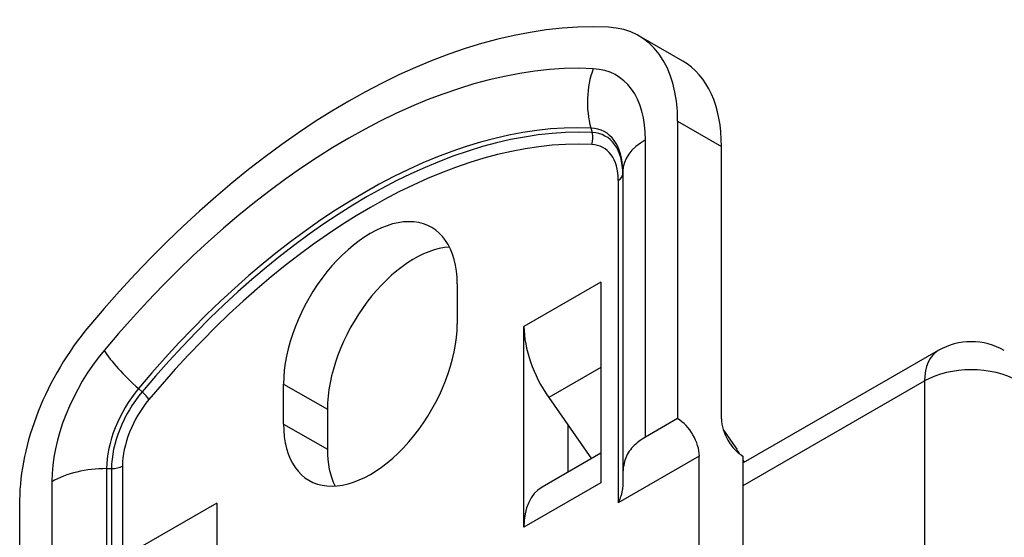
# Model space of a CAD drawing. Header units: inches. Extents: x 45 to 53.6, y 15.4 to 27.
# Tile 24 of 25: x 48.033 to 49.283, y 26.393 to 27.05. Entities that reach past the tile are written whole.
import ezdxf

# ---------------------------------------------------------------- set-up
doc = ezdxf.new("R2010")
doc.units = ezdxf.units.IN
doc.header["$MEASUREMENT"] = 0
doc.layers.add('Visible Edges(ANSI)', color=7, linetype='Continuous', lineweight=25)
doc.layers.add('Visible Tangent Edges(ANSI)', color=7, linetype='Continuous', lineweight=25)

msp = doc.modelspace()

# ---------------------------------------------------------------- linework, layer by layer
at = {"layer": 'Visible Edges(ANSI)'}
for p, q in [((48.8751, 26.9974), (48.8194, 27.0294)), ((48.8685, 26.921), (48.8685, 26.5436)), ((48.9242, 26.5434), (48.9242, 26.889)), ((48.7989, 26.8575), (48.7989, 26.4697)), ((48.5888, 26.7146), (48.5888, 26.6639)), ((48.7711, 26.7169), (48.7711, 26.4623)), ((48.7711, 26.7169), (48.7711, 26.7169)), ((48.7711, 26.7169), (48.7711, 26.7169)), ((48.6734, 26.406), (48.6734, 26.6607)), ((48.6734, 26.6607), (48.6735, 26.6607)), ((48.6735, 26.6606), (48.6734, 26.6607)), ((49.1994, 26.63), (48.9518, 26.4874)), ((48.3682, 26.5368), (48.3682, 26.5875)), ((48.7049, 26.5704), (48.7591, 26.4927)), ((48.4239, 26.5555), (48.4239, 26.5048)), ((48.7291, 26.5357), (48.7291, 26.4754)), ((48.8685, 26.5436), (48.8278, 26.5201)), ((48.9267, 26.5288), (48.9435, 26.5047)), ((48.7711, 26.4996), (48.6964, 26.4566)), ((48.8961, 26.141), (48.8961, 26.4959)), ((48.9518, 26.109), (48.9518, 26.4957)), ((48.7711, 26.4623), (48.7711, 26.4622)), ((48.7989, 26.4697), (48.7989, 26.4613)), ((48.0334, 26.0627), (48.0334, 26.4401)), ((48.2836, 26.4362), (48.2837, 26.4362)), ((48.2837, 26.4361), (48.2836, 26.4362)), ((48.2837, 26.4362), (48.2837, 26.1816)), ((48.6735, 26.406), (48.6734, 26.406))]:
    msp.add_line(p, q, dxfattribs=at)
at = {"layer": 'Visible Edges(ANSI)', "flags": 128}
for points in [[(48.8278, 26.5201), (48.8256, 26.5188), (48.8234, 26.5174), (48.8212, 26.516), (48.8192, 26.5145), (48.8172, 26.5129), (48.8153, 26.5113), (48.8134, 26.5096), (48.8117, 26.5078), (48.8101, 26.506), (48.8086, 26.5042), (48.8072, 26.5022), (48.8059, 26.5003), (48.8047, 26.4982), (48.8037, 26.4961), (48.8027, 26.494), (48.8019, 26.4918), (48.8012, 26.4894), (48.8006, 26.4869), (48.8001, 26.4842), (48.7996, 26.4814), (48.7993, 26.4785), (48.7991, 26.4756), (48.799, 26.4727), (48.7989, 26.4697)], [(48.7989, 26.4613), (48.7989, 26.4602), (48.7989, 26.4592), (48.7988, 26.4582), (48.7988, 26.4571), (48.7987, 26.456), (48.7985, 26.455), (48.7984, 26.4539), (48.7982, 26.4528), (48.798, 26.4518), (48.7978, 26.4507), (48.7976, 26.4496), (48.7973, 26.4486), (48.7971, 26.4475), (48.7968, 26.4465), (48.7965, 26.4454), (48.7962, 26.4444), (48.7958, 26.4434), (48.7955, 26.4423), (48.7951, 26.4413), (48.7948, 26.4404), (48.7944, 26.4394), (48.794, 26.4384), (48.7936, 26.4375), (48.7932, 26.4366)]]:
    msp.add_lwpolyline(points, dxfattribs=at)
at = {"layer": 'Visible Edges(ANSI)'}
msp.add_arc((49.2413, 26.5572), 0.084, 60.064, 119.936, dxfattribs=at)
for centre, major_axis, start_param, end_param in [((48.451, 26.1421), (0.491, 0.8527), 0.289638, 1.277291), ((48.7017, 26.8249), (0.1178, 0.2045), 5.495853, 6.572823), ((48.7573, 26.7929), (0.1178, 0.2045), 5.495853, 6.283185), ((48.4785, 26.6511), (0.0778, 0.1352), 5.495853, 8.637446), ((48.5342, 26.619), (0.0778, 0.1352), 0.36422, 2.354261), ((48.8488, 26.6721), (-0.0549, 0.0953), 0.787332, 0.829975), ((48.2002, 26.5362), (0.1178, 0.2045), 1.277291, 2.354261), ((48.4785, 26.6004), (-0.0778, -0.1352), 5.495853, 8.637446), ((48.7513, 26.6159), (0.0549, -0.0953), 3.928925, 4.860678), ((48.8685, 26.5117), (-0.0195, 0.0338), 3.928925, 5.499721), ((48.9518, 26.5276), (-0.0195, 0.0338), 0.787332, 2.358128), ((48.5342, 26.5683), (-0.0778, -0.1352), 5.495853, 5.918966), ((48.9102, 26.4721), (0.0394, -0.0685), 1.624295, 1.719086), ((48.9102, 26.4721), (0.0394, -0.0685), 1.475895, 1.517487), ((48.8488, 26.4174), (0.0549, -0.0953), 3.886281, 3.928925), ((48.7513, 26.3613), (-0.0549, 0.0953), 0, 0.787332), ((48.3614, 26.3914), (-0.0549, 0.0953), 0.787332, 0.829975)]:
    msp.add_ellipse(centre, major_axis=major_axis, ratio=0.578093, start_param=start_param, end_param=end_param, dxfattribs=at)
at = {"layer": 'Visible Tangent Edges(ANSI)'}
for p, q in [((48.7585, 26.9125), (48.7601, 26.9066)), ((48.8685, 26.921), (48.9242, 26.889)), ((48.8278, 26.5201), (48.8278, 26.8975)), ((48.7932, 26.8459), (48.7932, 26.4366)), ((48.7711, 26.7169), (48.6735, 26.6607)), ((48.7711, 26.6086), (48.7049, 26.5704)), ((48.3682, 26.5875), (48.4239, 26.5555)), ((48.9518, 26.4589), (49.1819, 26.5914)), ((49.1819, 26.5914), (49.1819, 20.1884)), ((48.1842, 26.5817), (48.1888, 26.5776)), ((48.3682, 26.5368), (48.4239, 26.5048)), ((48.8961, 26.4959), (48.7932, 26.4366)), ((48.1437, 26.4802), (48.15, 26.4802)), ((48.1437, 26.4802), (48.1437, 26.0923)), ((48.15, 26.4802), (48.15, 26.0876)), ((48.1639, 26.4835), (48.1639, 26.0742)), ((48.0741, 26.4636), (48.0741, 26.0862)), ((48.7711, 26.4622), (48.6735, 26.406)), ((48.2836, 26.4362), (48.186, 26.38))]:
    msp.add_line(p, q, dxfattribs=at)
for centre, major_axis, ratio, start_param, end_param in [((48.451, 26.1421), (0.4623, 0.8028), 0.578093, 0.289638, 1.277291), ((48.831, 26.9477), (-0.0046, -0.0983), 0.781984, 4.329189, 5.114587), ((48.7017, 26.8249), (0.089, 0.1545), 0.578093, 5.495853, 6.572823), ((48.4713, 26.1304), (0.4275, 0.7424), 0.578093, 0.289638, 1.277291), ((48.4745, 26.1286), (0.4253, 0.7386), 0.578093, 0.289638, 1.277291), ((48.722, 26.8132), (0.0543, 0.0942), 0.578093, 5.495853, 6.572823), ((48.4785, 26.1262), (0.4184, 0.7266), 0.578093, 0.289638, 1.277291), ((48.7456, 26.8996), (-0.0009, -0.0197), 0.781984, 1.187597, 1.972995), ((48.7252, 26.8114), (0.0521, 0.0904), 0.578093, 5.495853, 6.572823), ((48.8974, 26.8575), (-0.0984, 0), 0.575862, 5.497787, 6.283185), ((48.7292, 26.809), (0.0451, 0.0784), 0.578093, 5.495853, 6.572823), ((48.7793, 26.8539), (0.0197, 0), 0.575862, 5.497787, 6.283185), ((48.2002, 26.5362), (-0.089, -0.1545), 0.578093, 4.418884, 5.495853), ((48.2101, 26.5901), (0.0756, -0.0631), 0.236068, 3.778743, 4.564141), ((49.2413, 26.5572), (-0.0419, 0.0728), 0.578093, 0, 0.787332), ((49.2413, 26.5572), (0.084, 0), 0.575862, 0.785398, 2.356194), ((48.2206, 26.5244), (0.0543, 0.0942), 0.578093, 1.277291, 2.354261), ((48.2237, 26.5227), (-0.0521, -0.0904), 0.578093, 4.418884, 5.495853), ((48.1836, 26.576), (0.0151, -0.0126), 0.236068, 0.63715, 1.422548), ((48.2278, 26.5203), (0.0451, 0.0784), 0.578093, 1.277291, 2.354261), ((48.1437, 26.4235), (0.0984, 0), 0.575862, 1.570796, 2.356194), ((48.15, 26.4915), (0.0197, 0), 0.575862, 4.712389, 5.497787)]:
    msp.add_ellipse(centre, major_axis=major_axis, ratio=ratio, start_param=start_param, end_param=end_param, dxfattribs=at)

doc.saveas('drawing.dxf')
